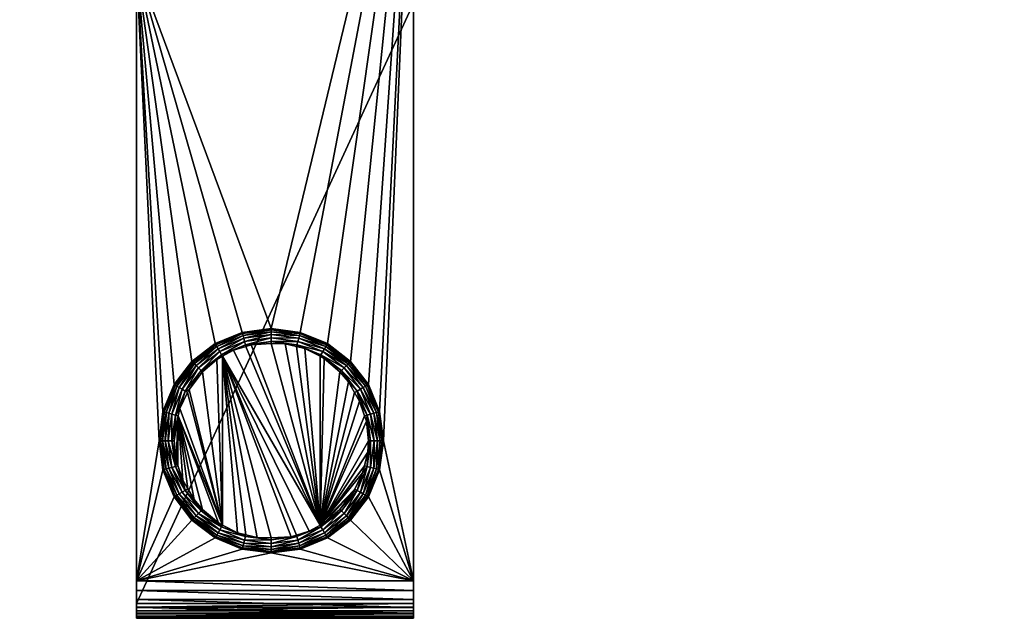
# Model space of a CAD drawing. Extents: x -0.116 to 0.121, y -0.221 to 0.
# Tile 58 of 179: x -0.016 to 0.116, y -0.221 to -0.141. Entities that reach past the tile are written whole.
import ezdxf

# ---------------------------------------------------------------- set-up
doc = ezdxf.new("R2010")
doc.units = 0
doc.layers.add('mesh', color=7, linetype='CONTINUOUS')

msp = doc.modelspace()

# ---------------------------------------------------------------- meshes
at = {"layer": 'mesh'}
mesh = msp.add_polyface(dxfattribs=at)
corners = [(0.06429, -0.10279, 0.16014), (0.06383, -0.10283, 0.1572), (0.063, -0.10279, 0.15535), (0.063, -0.10279, 0.14548), (0.06343, -0.10283, 0.14555), (0.06429, -0.10279, 0.14069), (0.063, -0.10283, 0.15041), (0.06257, -0.10279, 0.15041), (0.06321, -0.10283, 0.15383), (0.06348, -0.10283, 0.15527), (0.063, -0.10171, 0.14022), (0.06189, -0.10209, 0.14528), (0.06322, -0.10209, 0.1403), (0.06165, -0.10171, 0.14524), (0.06144, -0.10209, 0.15041), (0.06221, -0.10241, 0.14534), (0.06352, -0.10241, 0.14041), (0.06176, -0.10241, 0.15041), (0.06221, -0.10241, 0.15549), (0.06189, -0.10209, 0.15555), (0.06352, -0.10241, 0.16041), (0.06322, -0.10209, 0.16052), (0.06568, -0.10241, 0.16503), (0.06258, -0.10264, 0.1454), (0.06388, -0.10264, 0.14054), (0.06214, -0.10264, 0.15041), (0.06258, -0.10264, 0.15542), (0.06388, -0.10264, 0.16028), (0.01006, -0.09431, 0.02164), (0.01122, -0.09151, 0.02164), (0.111, -0.13376, 0.02164), (0.00821, -0.09671, 0.02164), (0.00581, -0.09856, 0.02164), (0.00301, -0.09972, 0.02164), (-0.05867, -0.10038, 0.02164), (-0.0563, -0.09465, 0.02164), (0, -0.10011, 0.02164), (-0.00301, -0.09972, 0.02164), (0.03702, -0.13876, 0.00164), (0.116, -0.10829, 0.00164), (0.03702, -0.10829, 0.00164), (0.03702, -0.10346, -0.00206), (0.116, -0.10329, -0.00336), (0.03702, -0.10329, -0.00336), (0.03702, -0.10396, -0.00086), (0.116, -0.10346, -0.00206), (0.03702, -0.10476, 0.00018), (0.116, -0.10396, -0.00086), (0.03702, -0.10579, 0.00097), (0.116, -0.10476, 0.00018), (0.03702, -0.107, 0.00147), (0.116, -0.10579, 0.00097), (0.116, -0.107, 0.00147), (0.116, -0.10329, -0.01447), (0.03702, -0.10329, -0.01947), (0, -0.13376, -0.01947), (0.018, -0.18226, -0.01947)]
mesh.append_faces([[corners[k] for k in face] for face in [(0, 1, 2, 2), (3, 4, 5, 5), (3, 6, 4, 4), (7, 6, 3, 3), (7, 8, 6, 6), (2, 8, 7, 7), (2, 9, 8, 8), (1, 9, 2, 2), (10, 11, 12, 12), (13, 14, 11, 11), (12, 15, 16, 16), (11, 15, 12, 12), (11, 17, 15, 15), (14, 17, 11, 11), (14, 18, 17, 17), (19, 18, 14, 14), (19, 20, 18, 18), (21, 20, 19, 19), (21, 22, 20, 20), (16, 23, 24, 24), (15, 23, 16, 16), (15, 25, 23, 23), (17, 25, 15, 15), (17, 26, 25, 25), (18, 26, 17, 17), (18, 27, 26, 26), (20, 27, 18, 18), (24, 3, 5, 5), (23, 3, 24, 24), (23, 7, 3, 3), (25, 7, 23, 23), (25, 2, 7, 7), (26, 2, 25, 25), (26, 0, 2, 2), (27, 0, 26, 26), (28, 29, 30, 30), (30, 31, 28, 28), (30, 32, 31, 31), (33, 32, 30, 30), (34, 35, 30, 30), (30, 36, 33, 33), (30, 37, 36, 36), (35, 37, 30, 30), (38, 39, 40, 40), (41, 42, 43, 43), (44, 45, 41, 41), (46, 47, 44, 44), (48, 49, 46, 46), (50, 51, 48, 48), (40, 52, 50, 50), (53, 54, 43, 43), (41, 43, 40, 40), (54, 40, 43, 43), (54, 38, 40, 40), (46, 44, 41, 41), (41, 48, 46, 46), (41, 50, 48, 48), (40, 50, 41, 41), (55, 56, 54, 54)]])
mesh = msp.add_polyface(dxfattribs=at)
corners = [(-0.111, -0.13871, 0.01727), (0.111, -0.13873, 0.01723), (0.111, -0.13876, 0.01664), (-0.111, -0.13869, 0.01748), (0.111, -0.13867, 0.01747), (-0.111, -0.13842, 0.01838), (0.111, -0.1386, 0.01774), (0.111, -0.13857, 0.01788), (0.111, -0.13845, 0.01837), (-0.111, -0.13834, 0.01866), (0.111, -0.13831, 0.01865), (-0.111, -0.13789, 0.01941), (0.111, -0.13822, 0.01882), (0.11217, -0.13855, 0.01749), (0.11199, -0.13864, 0.01664), (0.11184, -0.13869, 0.01664), (0.11234, -0.13818, 0.01855), (0.11119, -0.13827, 0.0188), (0.111, -0.13792, 0.01942), (0.1114, -0.13767, 0.01974), (0.11318, -0.13824, 0.01664), (0.11302, -0.13834, 0.01664), (0.1133, -0.13816, 0.01721), (0.11184, -0.13869, 0.00164), (0.111, -0.13876, 0.00164), (0.11302, -0.13834, 0.00164), (0.11407, -0.1377, 0.00164), (0.033, -0.19726, -0.02877), (0.03297, -0.19726, -0.02911), (0.03249, -0.20114, -0.02877), (0.03246, -0.19338, -0.02911), (0.03249, -0.19337, -0.02877), (0.03232, -0.19342, -0.02959), (0.03282, -0.19726, -0.02959), (0.03702, -0.13876, 0.00164), (0, -0.13876, 0.00164), (0.033, -0.19726, -0.01947), (0.03249, -0.20114, -0.01947), (0.03249, -0.19337, -0.01947), (0.03702, -0.216, -0.01947), (0.03702, -0.10329, -0.01947), (0.03702, -0.219, 0.00164), (0.03702, -0.21729, -0.0193), (0.03702, -0.221, -0.00036), (0.03702, -0.221, -0.01447), (0.03702, -0.22, 0.00137), (0.03702, -0.22041, 0.00106), (0.03702, -0.21952, 0.00157), (0.03702, -0.22073, 0.00064), (0.03702, -0.22093, 0.00016), (0.03702, -0.22083, -0.01577), (0.03702, -0.22033, -0.01697), (0.03702, -0.2185, -0.0188), (0.03702, -0.21954, -0.01801), (0.02861, -0.18665, -0.01947), (0.03099, -0.18976, -0.01947), (0.03099, -0.20476, -0.01947)]
mesh.append_faces([[corners[k] for k in face] for face in [(0, 1, 2, 2), (3, 4, 1, 1), (5, 6, 4, 4), (5, 7, 6, 6), (5, 8, 7, 7), (9, 10, 8, 8), (11, 12, 10, 10), (13, 14, 15, 15), (1, 15, 2, 2), (1, 13, 15, 15), (4, 13, 1, 1), (13, 7, 16, 16), (13, 6, 7, 7), (4, 6, 13, 13), (17, 10, 12, 12), (17, 8, 10, 10), (18, 17, 12, 12), (18, 19, 17, 17), (7, 17, 16, 16), (7, 8, 17, 17), (20, 21, 22, 22), (22, 13, 16, 16), (21, 13, 22, 22), (21, 14, 13, 13), (23, 24, 2, 2), (25, 20, 26, 26), (25, 21, 20, 20), (25, 14, 21, 21), (23, 14, 25, 25), (23, 15, 14, 14), (2, 15, 23, 23), (27, 28, 29, 29), (27, 30, 28, 28), (31, 30, 27, 27), (28, 32, 33, 33), (2, 34, 35, 35), (24, 34, 2, 2), (36, 27, 37, 37), (36, 31, 27, 27), (38, 31, 36, 36), (39, 34, 40, 40), (39, 41, 34, 34), (42, 41, 39, 39), (42, 43, 41, 41), (44, 43, 42, 42), (45, 41, 46, 46), (45, 47, 41, 41), (41, 48, 46, 46), (41, 49, 48, 48), (43, 49, 41, 41), (42, 50, 44, 44), (42, 51, 50, 50), (52, 51, 42, 42), (52, 53, 51, 51), (54, 55, 40, 40), (39, 37, 56, 56), (39, 36, 37, 37), (40, 36, 39, 39), (40, 38, 36, 36), (55, 38, 40, 40)]])
mesh = msp.add_polyface(dxfattribs=at)
corners = [(0.01462, -0.18464, -0.03077), (0.01456, -0.18443, -0.03075), (0.01294, -0.18515, -0.03077), (0.01532, -0.18442, -0.03077), (0.018, -0.18398, -0.03075), (0.018, -0.18426, -0.03077), (0.01988, -0.1843, -0.03077), (0.02144, -0.18443, -0.03075), (0.02138, -0.18466, -0.03077), (0.02251, -0.18493, -0.03077), (0.0255, -0.18427, -0.02877), (0.02187, -0.1828, -0.02911), (0.02549, -0.18429, -0.02911), (0.02188, -0.18277, -0.02877), (0.018, -0.18229, -0.02911), (0.018, -0.18226, -0.02877), (0.01413, -0.1828, -0.02911), (0.01412, -0.18277, -0.02877), (0.01051, -0.18429, -0.02911), (0.02184, -0.18294, -0.02959), (0.02541, -0.18442, -0.02959), (0.018, -0.18243, -0.02959), (0.01416, -0.18294, -0.02959), (0.01059, -0.18442, -0.02959), (0.02177, -0.18319, -0.03002), (0.02528, -0.18465, -0.03002), (0.018, -0.1827, -0.03002), (0.01423, -0.18319, -0.03002), (0.01072, -0.18465, -0.03002), (0.02167, -0.18354, -0.03037), (0.0251, -0.18496, -0.03037), (0.018, -0.18306, -0.03037), (0.01433, -0.18354, -0.03037), (0.0109, -0.18496, -0.03037), (0.02156, -0.18397, -0.03062), (0.018, -0.1835, -0.03062), (0.01444, -0.18397, -0.03062), (0.01112, -0.18534, -0.03062), (0.02488, -0.18534, -0.03062), (0.01136, -0.18576, -0.03075), (0.0255, -0.18427, -0.01947), (0.02188, -0.18277, -0.01947), (0.018, -0.18226, -0.01947), (0.01412, -0.18277, -0.01947), (0.0105, -0.18427, -0.02877), (0.02861, -0.18665, -0.01947), (0.03702, -0.10329, -0.01947)]
mesh.append_faces([[corners[k] for k in face] for face in [(0, 1, 2, 2), (3, 1, 0, 0), (3, 4, 1, 1), (5, 4, 3, 3), (6, 4, 5, 5), (6, 7, 4, 4), (8, 7, 6, 6), (9, 7, 8, 8), (10, 11, 12, 12), (13, 11, 10, 10), (13, 14, 11, 11), (15, 14, 13, 13), (15, 16, 14, 14), (17, 16, 15, 15), (17, 18, 16, 16), (12, 19, 20, 20), (11, 19, 12, 12), (11, 21, 19, 19), (14, 21, 11, 11), (14, 22, 21, 21), (16, 22, 14, 14), (16, 23, 22, 22), (20, 24, 25, 25), (19, 24, 20, 20), (19, 26, 24, 24), (21, 26, 19, 19), (21, 27, 26, 26), (22, 27, 21, 21), (22, 28, 27, 27), (25, 29, 30, 30), (24, 29, 25, 25), (24, 31, 29, 29), (26, 31, 24, 24), (26, 32, 31, 31), (27, 32, 26, 26), (27, 33, 32, 32), (29, 34, 30, 30), (29, 35, 34, 34), (31, 35, 29, 29), (31, 36, 35, 35), (32, 36, 31, 31), (32, 37, 36, 36), (33, 37, 32, 32), (34, 7, 38, 38), (34, 4, 7, 7), (35, 4, 34, 34), (35, 1, 4, 4), (36, 1, 35, 35), (36, 39, 1, 1), (37, 39, 36, 36), (40, 13, 10, 10), (41, 13, 40, 40), (41, 15, 13, 13), (42, 15, 41, 41), (42, 17, 15, 15), (43, 17, 42, 42), (43, 44, 17, 17), (45, 46, 40, 40), (46, 41, 40, 40), (46, 42, 41, 41)]])
mesh = msp.add_polyface(dxfattribs=at)
corners = [(0.111, -0.13792, 0.01942), (-0.111, -0.13789, 0.01941), (-0.111, -0.1377, 0.01972), (-0.111, -0.13871, 0.01727), (0.111, -0.13876, 0.01664), (-0.111, -0.13876, 0.01664), (-0.111, -0.13869, 0.01748), (0.111, -0.13873, 0.01723), (-0.111, -0.13842, 0.01838), (0.111, -0.13867, 0.01747), (-0.111, -0.13834, 0.01866), (0.111, -0.13845, 0.01837), (0.111, -0.13831, 0.01865), (0.111, -0.13822, 0.01882), (0.0051, -0.19574, -0.03077), (0.00554, -0.19392, -0.03077), (0.00518, -0.19382, -0.03075), (0.00473, -0.19726, -0.03075), (0.005, -0.19726, -0.03077), (0.00528, -0.19985, -0.03077), (0.00501, -0.18976, -0.02877), (0.00354, -0.19338, -0.02911), (0.00504, -0.18977, -0.02911), (0.00351, -0.19337, -0.02877), (0.00303, -0.19726, -0.02911), (0.003, -0.19726, -0.02877), (0.00368, -0.19342, -0.02959), (0.00516, -0.18985, -0.02959), (0.00318, -0.19726, -0.02959), (0.00394, -0.19349, -0.03002), (0.00539, -0.18998, -0.03002), (0.00344, -0.19726, -0.03002), (0.00429, -0.19358, -0.03037), (0.0038, -0.19726, -0.03037), (0.00471, -0.1937, -0.03062), (0.0057, -0.19016, -0.03037), (0.00424, -0.19726, -0.03062), (0.00518, -0.20069, -0.03075), (0, -0.13876, 0.00164), (0, -0.13876, -0.01447), (0.00501, -0.18976, -0.01947), (0.00351, -0.19337, -0.01947), (0.003, -0.19726, -0.01947), (0, -0.216, -0.01947), (0, -0.13859, -0.01577), (0, -0.13809, -0.01697), (0, -0.1373, -0.01801), (0, -0.13626, -0.0188), (0, -0.13505, -0.0193), (0, -0.13376, -0.01947), (-0.111, -0.13626, -0.0188), (-0.111, -0.1373, -0.01801), (-0.111, -0.13818, -0.01675), (-0.111, -0.13861, -0.01563), (0.00739, -0.18665, -0.01947), (0.111, -0.1376, 0.01979), (-0.111, -0.13714, 0.02029), (-0.111, -0.13683, 0.02059), (0.111, -0.13681, 0.02056), (-0.111, -0.13619, 0.02097), (-0.111, -0.13578, 0.02122), (0.111, -0.13717, 0.0203), (-0.111, -0.13737, 0.02005), (-0.111, -0.13806, -0.01701)]
mesh.append_faces([[corners[k] for k in face] for face in [(0, 1, 2, 2), (3, 4, 5, 5), (6, 7, 3, 3), (8, 9, 6, 6), (10, 11, 8, 8), (1, 12, 10, 10), (0, 13, 1, 1), (14, 15, 16, 16), (17, 14, 16, 16), (17, 18, 14, 14), (17, 19, 18, 18), (20, 21, 22, 22), (23, 21, 20, 20), (23, 24, 21, 21), (25, 24, 23, 23), (22, 26, 27, 27), (21, 26, 22, 22), (21, 28, 26, 26), (24, 28, 21, 21), (27, 29, 30, 30), (26, 29, 27, 27), (26, 31, 29, 29), (28, 31, 26, 26), (29, 32, 30, 30), (29, 33, 32, 32), (31, 33, 29, 29), (32, 34, 35, 35), (32, 36, 34, 34), (33, 36, 32, 32), (34, 17, 16, 16), (36, 17, 34, 34), (36, 37, 17, 17), (5, 38, 39, 39), (4, 38, 5, 5), (40, 23, 20, 20), (41, 23, 40, 40), (41, 25, 23, 23), (42, 25, 41, 41), (43, 44, 39, 39), (43, 45, 44, 44), (46, 45, 43, 43), (43, 47, 46, 46), (43, 48, 47, 47), (49, 48, 43, 43), (39, 38, 43, 43), (48, 50, 47, 47), (47, 51, 46, 46), (52, 44, 45, 45), (53, 39, 44, 44), (42, 49, 43, 43), (41, 49, 42, 42), (49, 40, 54, 54), (41, 40, 49, 49), (55, 56, 57, 57), (58, 59, 60, 60), (58, 57, 59, 59), (61, 55, 57, 57), (55, 62, 56, 56), (55, 2, 62, 62), (63, 45, 46, 46)]])
mesh = msp.add_polyface(dxfattribs=at)
corners = [(0.01148, -0.20854, -0.03077), (0.00682, -0.1908, -0.03077), (0.00578, -0.19295, -0.03077), (0.01148, -0.18597, -0.03077), (0.01073, -0.1864, -0.03077), (0.00701, -0.19039, -0.03077), (0.00554, -0.19392, -0.03077), (0.005, -0.19726, -0.03077), (0.00528, -0.19985, -0.03077), (0.0051, -0.19574, -0.03077), (0.00518, -0.19382, -0.03075), (0.0065, -0.19062, -0.03075), (0.01136, -0.18576, -0.03075), (0.00861, -0.18787, -0.03075), (0.01294, -0.18515, -0.03077), (0.01456, -0.18443, -0.03075), (0.0105, -0.18427, -0.02877), (0.01051, -0.18429, -0.02911), (0.01412, -0.18277, -0.02877), (0.00741, -0.18667, -0.02911), (0.00739, -0.18665, -0.02877), (0.00504, -0.18977, -0.02911), (0.00501, -0.18976, -0.02877), (0.01059, -0.18442, -0.02959), (0.01413, -0.1828, -0.02911), (0.00752, -0.18678, -0.02959), (0.00516, -0.18985, -0.02959), (0.01072, -0.18465, -0.03002), (0.01416, -0.18294, -0.02959), (0.0077, -0.18696, -0.03002), (0.00539, -0.18998, -0.03002), (0.0109, -0.18496, -0.03037), (0.01423, -0.18319, -0.03002), (0.00796, -0.18722, -0.03037), (0.0057, -0.19016, -0.03037), (0.00429, -0.19358, -0.03037), (0.00827, -0.18753, -0.03062), (0.01112, -0.18534, -0.03062), (0.00608, -0.19038, -0.03062), (0.00471, -0.1937, -0.03062), (0.03702, -0.13876, 0.00164), (0, -0.219, 0.00164), (0, -0.13876, 0.00164), (0.0105, -0.18427, -0.01947), (0.01412, -0.18277, -0.01947), (0.00739, -0.18665, -0.01947), (0.00501, -0.18976, -0.01947), (0, -0.13376, -0.01947), (0.018, -0.18226, -0.01947), (0.00882, -0.18805, -0.03077)]
mesh.append_faces([[corners[k] for k in face] for face in [(0, 1, 2, 2), (0, 3, 4, 4), (0, 5, 1, 1), (6, 7, 8, 8), (9, 7, 6, 6), (6, 0, 2, 2), (2, 10, 6, 6), (2, 11, 10, 10), (1, 11, 2, 2), (1, 5, 11, 11), (4, 12, 13, 13), (3, 12, 4, 4), (14, 12, 3, 3), (14, 15, 12, 12), (16, 17, 18, 18), (16, 19, 17, 17), (20, 19, 16, 16), (20, 21, 19, 19), (22, 21, 20, 20), (17, 23, 24, 24), (17, 25, 23, 23), (19, 25, 17, 17), (19, 26, 25, 25), (21, 26, 19, 19), (23, 27, 28, 28), (23, 29, 27, 27), (25, 29, 23, 23), (25, 30, 29, 29), (26, 30, 25, 25), (27, 31, 32, 32), (27, 33, 31, 31), (29, 33, 27, 27), (29, 34, 33, 33), (30, 34, 29, 29), (30, 35, 34, 34), (31, 36, 37, 37), (33, 36, 31, 31), (33, 38, 36, 36), (34, 38, 33, 33), (34, 39, 38, 38), (37, 13, 12, 12), (36, 13, 37, 37), (36, 11, 13, 13), (38, 11, 36, 36), (38, 10, 11, 11), (39, 10, 38, 38), (40, 41, 42, 42), (43, 16, 44, 44), (43, 20, 16, 16), (45, 20, 43, 43), (45, 22, 20, 20), (46, 22, 45, 45), (47, 45, 43, 43), (47, 44, 48, 48), (43, 44, 47, 47), (0, 4, 49, 49), (0, 49, 5, 5), (11, 49, 13, 13), (11, 5, 49, 49), (4, 13, 49, 49)]])
mesh = msp.add_polyface(dxfattribs=at)
corners = [(0.00554, -0.19392, -0.03077), (0.00553, -0.20059, -0.03077), (0.00618, -0.20255, -0.03077), (0.01349, -0.20958, -0.03077), (0.01148, -0.18597, -0.03077), (0.01148, -0.20854, -0.03077), (0.00528, -0.19985, -0.03077), (0.01093, -0.20825, -0.03077), (0.00881, -0.20645, -0.03077), (0.00768, -0.20511, -0.03077), (0.00685, -0.20369, -0.03077), (0.00861, -0.20664, -0.03075), (0.0065, -0.20389, -0.03075), (0.00518, -0.20069, -0.03075), (0.00473, -0.19726, -0.03075), (0.003, -0.19726, -0.02877), (0.00354, -0.20113, -0.02911), (0.00303, -0.19726, -0.02911), (0.00351, -0.20114, -0.02877), (0.00504, -0.20474, -0.02911), (0.00501, -0.20476, -0.02877), (0.00741, -0.20784, -0.02911), (0.00739, -0.20786, -0.02877), (0.00368, -0.20109, -0.02959), (0.00318, -0.19726, -0.02959), (0.00516, -0.20467, -0.02959), (0.00752, -0.20774, -0.02959), (0.00394, -0.20102, -0.03002), (0.00344, -0.19726, -0.03002), (0.00539, -0.20454, -0.03002), (0.0077, -0.20755, -0.03002), (0.00429, -0.20093, -0.03037), (0.0038, -0.19726, -0.03037), (0.0057, -0.20436, -0.03037), (0.00796, -0.2073, -0.03037), (0.00471, -0.20082, -0.03062), (0.00424, -0.19726, -0.03062), (0.00608, -0.20414, -0.03062), (0.00827, -0.20699, -0.03062), (0.003, -0.19726, -0.01947), (0.00351, -0.20114, -0.01947), (0.00501, -0.20476, -0.01947), (0.00739, -0.20786, -0.01947), (0, -0.216, -0.01947), (0, -0.13876, 0.00164), (0, -0.219, 0.00164)]
mesh.append_faces([[corners[k] for k in face] for face in [(0, 1, 2, 2), (3, 4, 5, 5), (0, 6, 1, 1), (0, 7, 5, 5), (8, 7, 0, 0), (0, 9, 8, 8), (0, 10, 9, 9), (2, 10, 0, 0), (11, 9, 12, 12), (11, 8, 9, 9), (12, 2, 13, 13), (12, 10, 2, 2), (9, 10, 12, 12), (13, 6, 14, 14), (13, 1, 6, 6), (2, 1, 13, 13), (15, 16, 17, 17), (18, 16, 15, 15), (18, 19, 16, 16), (20, 19, 18, 18), (20, 21, 19, 19), (22, 21, 20, 20), (17, 23, 24, 24), (16, 23, 17, 17), (16, 25, 23, 23), (19, 25, 16, 16), (19, 26, 25, 25), (21, 26, 19, 19), (24, 27, 28, 28), (23, 27, 24, 24), (23, 29, 27, 27), (25, 29, 23, 23), (25, 30, 29, 29), (26, 30, 25, 25), (28, 31, 32, 32), (27, 31, 28, 28), (27, 33, 31, 31), (29, 33, 27, 27), (29, 34, 33, 33), (30, 34, 29, 29), (32, 35, 36, 36), (31, 35, 32, 32), (31, 37, 35, 35), (33, 37, 31, 31), (33, 38, 37, 37), (34, 38, 33, 33), (35, 13, 36, 36), (35, 12, 13, 13), (37, 12, 35, 35), (37, 11, 12, 12), (38, 11, 37, 37), (39, 18, 15, 15), (40, 18, 39, 39), (40, 20, 18, 18), (41, 20, 40, 40), (41, 22, 20, 20), (42, 22, 41, 41), (43, 44, 45, 45), (39, 43, 40, 40), (43, 41, 40, 40)]])
mesh = msp.add_polyface(dxfattribs=at)
corners = [(0.02306, -0.20936, -0.03077), (0.02452, -0.20854, -0.03077), (0.01148, -0.18597, -0.03077), (0.01294, -0.18515, -0.03077), (0.01462, -0.18464, -0.03077), (0.01532, -0.18442, -0.03077), (0.018, -0.18426, -0.03077), (0.01988, -0.1843, -0.03077), (0.02138, -0.18466, -0.03077), (0.02251, -0.18493, -0.03077), (0.02452, -0.18597, -0.03077), (0.02507, -0.18626, -0.03077), (0.02719, -0.18806, -0.03077), (0.02832, -0.1894, -0.03077), (0.02915, -0.19082, -0.03077), (0.02982, -0.19196, -0.03077), (0.03047, -0.19392, -0.03077), (0.031, -0.19726, -0.03077), (0.03072, -0.19466, -0.03077), (0.0309, -0.19877, -0.03077), (0.018, -0.21026, -0.03077), (0.02068, -0.21009, -0.03077), (0.01349, -0.20958, -0.03077), (0.01462, -0.20985, -0.03077), (0.02464, -0.18576, -0.03075), (0.02144, -0.18443, -0.03075), (0.02739, -0.18787, -0.03075), (0.0295, -0.19062, -0.03075), (0.03082, -0.19382, -0.03075), (0.02861, -0.18665, -0.02877), (0.02859, -0.18667, -0.02911), (0.03099, -0.18976, -0.02877), (0.02549, -0.18429, -0.02911), (0.0255, -0.18427, -0.02877), (0.03096, -0.18977, -0.02911), (0.02848, -0.18678, -0.02959), (0.03084, -0.18985, -0.02959), (0.02541, -0.18442, -0.02959), (0.0283, -0.18696, -0.03002), (0.03061, -0.18998, -0.03002), (0.02528, -0.18465, -0.03002), (0.02804, -0.18722, -0.03037), (0.0303, -0.19016, -0.03037), (0.0251, -0.18496, -0.03037), (0.02773, -0.18753, -0.03062), (0.02992, -0.19038, -0.03062), (0.02488, -0.18534, -0.03062), (0.02156, -0.18397, -0.03062), (0.03702, -0.13876, 0.00164), (0.03702, -0.219, 0.00164), (0, -0.219, 0.00164), (0.02861, -0.18665, -0.01947), (0.03099, -0.18976, -0.01947), (0.0255, -0.18427, -0.01947)]
mesh.append_faces([[corners[k] for k in face] for face in [(0, 1, 2, 2), (1, 3, 2, 2), (1, 4, 3, 3), (5, 4, 1, 1), (1, 6, 5, 5), (1, 7, 6, 6), (8, 7, 1, 1), (1, 9, 8, 8), (1, 10, 9, 9), (11, 10, 1, 1), (1, 12, 11, 11), (1, 13, 12, 12), (14, 13, 1, 1), (1, 15, 14, 14), (1, 16, 15, 15), (1, 17, 18, 18), (1, 19, 17, 17), (20, 21, 2, 2), (22, 23, 2, 2), (9, 24, 25, 25), (10, 24, 9, 9), (11, 24, 10, 10), (11, 26, 24, 24), (12, 26, 11, 11), (13, 26, 12, 12), (13, 27, 26, 26), (14, 27, 13, 13), (15, 27, 14, 14), (15, 28, 27, 27), (16, 28, 15, 15), (29, 30, 31, 31), (29, 32, 30, 30), (33, 32, 29, 29), (34, 35, 36, 36), (30, 35, 34, 34), (30, 37, 35, 35), (32, 37, 30, 30), (36, 38, 39, 39), (35, 38, 36, 36), (35, 40, 38, 38), (37, 40, 35, 35), (39, 41, 42, 42), (38, 41, 39, 39), (38, 43, 41, 41), (40, 43, 38, 38), (42, 44, 45, 45), (41, 44, 42, 42), (41, 46, 44, 44), (43, 46, 41, 41), (43, 47, 46, 46), (45, 26, 27, 27), (44, 26, 45, 45), (44, 24, 26, 26), (46, 24, 44, 44), (46, 25, 24, 24), (48, 49, 50, 50), (51, 29, 52, 52), (51, 33, 29, 29), (53, 33, 51, 51)]])
mesh = msp.add_polyface(dxfattribs=at)
corners = [(0.03072, -0.19466, -0.03077), (0.03047, -0.19392, -0.03077), (0.02452, -0.20854, -0.03077), (0.03046, -0.2006, -0.03077), (0.0309, -0.19877, -0.03077), (0.01148, -0.18597, -0.03077), (0.02138, -0.20988, -0.03077), (0.02306, -0.20936, -0.03077), (0.02068, -0.21009, -0.03077), (0.01612, -0.21021, -0.03077), (0.018, -0.21026, -0.03077), (0.01462, -0.20985, -0.03077), (0.03022, -0.20157, -0.03077), (0.02918, -0.20372, -0.03077), (0.02527, -0.20812, -0.03077), (0.0295, -0.20389, -0.03075), (0.03082, -0.20069, -0.03075), (0.02899, -0.20412, -0.03077), (0.02739, -0.20664, -0.03075), (0.02464, -0.20875, -0.03075), (0.02144, -0.21008, -0.03075), (0.01456, -0.21008, -0.03075), (0.01349, -0.20958, -0.03077), (0.01136, -0.20875, -0.03075), (0.0255, -0.21025, -0.02877), (0.02859, -0.20784, -0.02911), (0.02549, -0.21022, -0.02911), (0.02861, -0.20786, -0.02877), (0.03096, -0.20474, -0.02911), (0.03099, -0.20476, -0.02877), (0.02848, -0.20774, -0.02959), (0.02541, -0.21009, -0.02959), (0.03084, -0.20467, -0.02959), (0.0283, -0.20755, -0.03002), (0.02528, -0.20987, -0.03002), (0.03061, -0.20454, -0.03002), (0.02804, -0.2073, -0.03037), (0.0251, -0.20955, -0.03037), (0.0303, -0.20436, -0.03037), (0.01433, -0.21097, -0.03037), (0.01444, -0.21055, -0.03062), (0.0109, -0.20955, -0.03037), (0.02488, -0.20917, -0.03062), (0.02167, -0.21097, -0.03037), (0.02773, -0.20699, -0.03062), (0.02992, -0.20414, -0.03062), (0.01112, -0.20917, -0.03062), (0.02156, -0.21055, -0.03062), (0.0255, -0.21025, -0.01947), (0.02861, -0.20786, -0.01947), (0.03099, -0.20476, -0.01947), (0.02718, -0.20646, -0.03077)]
mesh.append_faces([[corners[k] for k in face] for face in [(0, 1, 2, 2), (3, 4, 2, 2), (5, 6, 7, 7), (5, 8, 6, 6), (5, 9, 10, 10), (5, 11, 9, 9), (2, 12, 3, 3), (2, 13, 12, 12), (14, 13, 2, 2), (12, 15, 16, 16), (13, 15, 12, 12), (13, 17, 15, 15), (18, 14, 19, 19), (19, 7, 20, 20), (19, 2, 7, 7), (14, 2, 19, 19), (20, 6, 8, 8), (7, 6, 20, 20), (21, 22, 23, 23), (21, 11, 22, 22), (9, 11, 21, 21), (24, 25, 26, 26), (27, 25, 24, 24), (27, 28, 25, 25), (29, 28, 27, 27), (26, 30, 31, 31), (25, 30, 26, 26), (25, 32, 30, 30), (28, 32, 25, 25), (31, 33, 34, 34), (30, 33, 31, 31), (30, 35, 33, 33), (32, 35, 30, 30), (34, 36, 37, 37), (33, 36, 34, 34), (33, 38, 36, 36), (35, 38, 33, 33), (39, 40, 41, 41), (37, 42, 43, 43), (37, 44, 42, 42), (36, 44, 37, 37), (36, 45, 44, 44), (38, 45, 36, 36), (40, 21, 46, 46), (47, 19, 20, 20), (42, 19, 47, 47), (42, 18, 19, 19), (44, 18, 42, 42), (44, 15, 18, 18), (45, 15, 44, 44), (45, 16, 15, 15), (48, 27, 24, 24), (49, 27, 48, 48), (49, 29, 27, 27), (50, 29, 49, 49), (51, 17, 13, 13), (14, 51, 13, 13), (15, 51, 18, 18), (15, 17, 51, 51), (18, 51, 14, 14)]])
mesh = msp.add_polyface(dxfattribs=at)
corners = [(0.03072, -0.19466, -0.03077), (0.03082, -0.19382, -0.03075), (0.03047, -0.19392, -0.03077), (0.03127, -0.19726, -0.03075), (0.031, -0.19726, -0.03077), (0.0309, -0.19877, -0.03077), (0.03082, -0.20069, -0.03075), (0.03046, -0.2006, -0.03077), (0.03022, -0.20157, -0.03077), (0.03099, -0.20476, -0.02877), (0.03246, -0.20113, -0.02911), (0.03096, -0.20474, -0.02911), (0.03249, -0.20114, -0.02877), (0.03297, -0.19726, -0.02911), (0.03249, -0.19337, -0.02877), (0.03096, -0.18977, -0.02911), (0.03246, -0.19338, -0.02911), (0.03099, -0.18976, -0.02877), (0.02859, -0.18667, -0.02911), (0.03232, -0.19342, -0.02959), (0.03084, -0.18985, -0.02959), (0.03232, -0.20109, -0.02959), (0.03084, -0.20467, -0.02959), (0.03282, -0.19726, -0.02959), (0.03206, -0.19349, -0.03002), (0.03061, -0.18998, -0.03002), (0.03206, -0.20102, -0.03002), (0.03061, -0.20454, -0.03002), (0.03256, -0.19726, -0.03002), (0.03171, -0.19358, -0.03037), (0.0303, -0.19016, -0.03037), (0.03171, -0.20093, -0.03037), (0.0303, -0.20436, -0.03037), (0.0322, -0.19726, -0.03037), (0.03129, -0.1937, -0.03062), (0.02992, -0.19038, -0.03062), (0.03129, -0.20082, -0.03062), (0.02992, -0.20414, -0.03062), (0.03176, -0.19726, -0.03062), (0.0295, -0.19062, -0.03075), (0.03099, -0.20476, -0.01947), (0.03249, -0.20114, -0.01947), (0.033, -0.19726, -0.02877), (0.03249, -0.19337, -0.01947), (0.03099, -0.18976, -0.01947), (0.02861, -0.18665, -0.02877), (0.03702, -0.216, -0.01947), (0.02861, -0.20786, -0.01947), (0.0255, -0.21025, -0.01947), (0.02188, -0.21175, -0.01947)]
mesh.append_faces([[corners[k] for k in face] for face in [(0, 1, 2, 2), (0, 3, 1, 1), (4, 3, 0, 0), (5, 3, 4, 4), (5, 6, 3, 3), (7, 6, 5, 5), (8, 6, 7, 7), (9, 10, 11, 11), (12, 10, 9, 9), (12, 13, 10, 10), (14, 15, 16, 16), (17, 15, 14, 14), (17, 18, 15, 15), (16, 19, 13, 13), (16, 20, 19, 19), (15, 20, 16, 16), (11, 21, 22, 22), (10, 21, 11, 11), (10, 23, 21, 21), (13, 23, 10, 10), (19, 24, 23, 23), (19, 25, 24, 24), (20, 25, 19, 19), (22, 26, 27, 27), (21, 26, 22, 22), (21, 28, 26, 26), (23, 28, 21, 21), (23, 24, 28, 28), (24, 29, 28, 28), (24, 30, 29, 29), (25, 30, 24, 24), (27, 31, 32, 32), (26, 31, 27, 27), (26, 33, 31, 31), (28, 33, 26, 26), (28, 29, 33, 33), (29, 34, 33, 33), (29, 35, 34, 34), (30, 35, 29, 29), (32, 36, 37, 37), (31, 36, 32, 32), (31, 38, 36, 36), (33, 38, 31, 31), (33, 34, 38, 38), (34, 1, 38, 38), (34, 39, 1, 1), (35, 39, 34, 34), (36, 6, 37, 37), (36, 3, 6, 6), (38, 3, 36, 36), (38, 1, 3, 3), (40, 12, 9, 9), (41, 12, 40, 40), (41, 42, 12, 12), (43, 17, 14, 14), (44, 17, 43, 43), (44, 45, 17, 17), (46, 40, 47, 47), (48, 49, 46, 46)]])
mesh = msp.add_polyface(dxfattribs=at)
corners = [(0.01136, -0.20875, -0.03075), (0.01093, -0.20825, -0.03077), (0.00861, -0.20664, -0.03075), (0.01148, -0.20854, -0.03077), (0.01349, -0.20958, -0.03077), (0.00881, -0.20645, -0.03077), (0.00739, -0.20786, -0.02877), (0.01051, -0.21022, -0.02911), (0.00741, -0.20784, -0.02911), (0.0105, -0.21025, -0.02877), (0.01413, -0.21172, -0.02911), (0.01412, -0.21175, -0.02877), (0.01059, -0.21009, -0.02959), (0.00752, -0.20774, -0.02959), (0.01416, -0.21157, -0.02959), (0.01072, -0.20987, -0.03002), (0.0077, -0.20755, -0.03002), (0.01423, -0.21132, -0.03002), (0.0109, -0.20955, -0.03037), (0.00796, -0.2073, -0.03037), (0.01433, -0.21097, -0.03037), (0.01112, -0.20917, -0.03062), (0.00827, -0.20699, -0.03062), (0.01444, -0.21055, -0.03062), (0.01456, -0.21008, -0.03075), (0, -0.22093, 0.00016), (0.03702, -0.22093, 0.00016), (0, -0.221, -0.00036), (0, -0.22073, 0.00064), (0.03702, -0.22073, 0.00064), (0, -0.22041, 0.00106), (0.03702, -0.22041, 0.00106), (0, -0.22, 0.00137), (0.03702, -0.22, 0.00137), (0, -0.21952, 0.00157), (0.03702, -0.21952, 0.00157), (0, -0.219, 0.00164), (0.03702, -0.219, 0.00164), (0.03702, -0.221, -0.00036), (0, -0.221, -0.01447), (0.00739, -0.20786, -0.01947), (0.0105, -0.21025, -0.01947), (0.01412, -0.21175, -0.01947), (0, -0.21729, -0.0193), (0, -0.22083, -0.01577), (0, -0.216, -0.01947), (0, -0.22033, -0.01697), (0, -0.2185, -0.0188), (0, -0.21954, -0.01801), (0.03702, -0.21729, -0.0193), (0.03702, -0.2185, -0.0188), (0.03702, -0.21954, -0.01801), (0.03702, -0.22033, -0.01697), (0.03702, -0.22083, -0.01577), (0.03702, -0.221, -0.01447), (0.00501, -0.20476, -0.01947), (0.018, -0.21226, -0.01947)]
mesh.append_faces([[corners[k] for k in face] for face in [(0, 1, 2, 2), (0, 3, 1, 1), (4, 3, 0, 0), (1, 5, 2, 2), (6, 7, 8, 8), (9, 7, 6, 6), (9, 10, 7, 7), (11, 10, 9, 9), (8, 12, 13, 13), (7, 12, 8, 8), (7, 14, 12, 12), (10, 14, 7, 7), (13, 15, 16, 16), (12, 15, 13, 13), (12, 17, 15, 15), (14, 17, 12, 12), (16, 18, 19, 19), (15, 18, 16, 16), (15, 20, 18, 18), (17, 20, 15, 15), (19, 21, 22, 22), (18, 21, 19, 19), (18, 23, 21, 21), (22, 0, 2, 2), (21, 0, 22, 22), (21, 24, 0, 0), (25, 26, 27, 27), (28, 29, 25, 25), (30, 31, 28, 28), (32, 33, 30, 30), (34, 35, 32, 32), (36, 37, 34, 34), (38, 39, 27, 27), (40, 9, 6, 6), (41, 9, 40, 40), (41, 11, 9, 9), (42, 11, 41, 41), (43, 39, 44, 44), (43, 36, 39, 39), (45, 36, 43, 43), (46, 43, 44, 44), (46, 47, 43, 43), (48, 47, 46, 46), (36, 27, 39, 39), (36, 25, 27, 27), (28, 25, 36, 36), (36, 30, 28, 28), (36, 32, 30, 30), (34, 32, 36, 36), (43, 49, 45, 45), (47, 50, 43, 43), (48, 51, 47, 47), (46, 52, 48, 48), (44, 53, 46, 46), (39, 54, 44, 44), (45, 40, 55, 55), (41, 40, 45, 45), (45, 42, 41, 41), (45, 56, 42, 42)]])
mesh = msp.add_polyface(dxfattribs=at)
corners = [(0.02144, -0.21008, -0.03075), (0.02068, -0.21009, -0.03077), (0.018, -0.21053, -0.03075), (0.01612, -0.21021, -0.03077), (0.01456, -0.21008, -0.03075), (0.018, -0.21026, -0.03077), (0.018, -0.21226, -0.02877), (0.018, -0.21223, -0.02911), (0.01412, -0.21175, -0.02877), (0.02187, -0.21172, -0.02911), (0.02188, -0.21175, -0.02877), (0.02549, -0.21022, -0.02911), (0.0255, -0.21025, -0.02877), (0.01413, -0.21172, -0.02911), (0.018, -0.21208, -0.02959), (0.01416, -0.21157, -0.02959), (0.02184, -0.21157, -0.02959), (0.02541, -0.21009, -0.02959), (0.018, -0.21182, -0.03002), (0.01423, -0.21132, -0.03002), (0.02177, -0.21132, -0.03002), (0.02528, -0.20987, -0.03002), (0.018, -0.21145, -0.03037), (0.01433, -0.21097, -0.03037), (0.02167, -0.21097, -0.03037), (0.0251, -0.20955, -0.03037), (0.018, -0.21102, -0.03062), (0.01444, -0.21055, -0.03062), (0.02156, -0.21055, -0.03062), (0.02488, -0.20917, -0.03062), (0.03702, -0.22093, 0.00016), (0.03702, -0.221, -0.00036), (0, -0.221, -0.00036), (0, -0.22093, 0.00016), (0.03702, -0.22073, 0.00064), (0, -0.22073, 0.00064), (0.03702, -0.22041, 0.00106), (0, -0.22041, 0.00106), (0.03702, -0.22, 0.00137), (0, -0.22, 0.00137), (0.03702, -0.21952, 0.00157), (0, -0.21952, 0.00157), (0.03702, -0.219, 0.00164), (0.03702, -0.221, -0.01447), (0, -0.221, -0.01447), (0.02188, -0.21175, -0.01947), (0.018, -0.21226, -0.01947), (0.0255, -0.21025, -0.01947), (0.01412, -0.21175, -0.01947), (0.03702, -0.21729, -0.0193), (0.03702, -0.216, -0.01947), (0, -0.216, -0.01947), (0, -0.21729, -0.0193), (0.03702, -0.2185, -0.0188), (0, -0.2185, -0.0188), (0.03702, -0.21954, -0.01801), (0, -0.21954, -0.01801), (0.03702, -0.22033, -0.01697), (0, -0.22033, -0.01697), (0.03702, -0.22083, -0.01577), (0, -0.22083, -0.01577), (0.02861, -0.20786, -0.01947)]
mesh.append_faces([[corners[k] for k in face] for face in [(0, 1, 2, 2), (2, 3, 4, 4), (2, 5, 3, 3), (1, 5, 2, 2), (6, 7, 8, 8), (6, 9, 7, 7), (10, 9, 6, 6), (10, 11, 9, 9), (12, 11, 10, 10), (8, 7, 13, 13), (13, 14, 15, 15), (7, 14, 13, 13), (7, 16, 14, 14), (9, 16, 7, 7), (9, 17, 16, 16), (11, 17, 9, 9), (15, 18, 19, 19), (14, 18, 15, 15), (14, 20, 18, 18), (16, 20, 14, 14), (16, 21, 20, 20), (17, 21, 16, 16), (19, 22, 23, 23), (18, 22, 19, 19), (18, 24, 22, 22), (20, 24, 18, 18), (20, 25, 24, 24), (21, 25, 20, 20), (23, 26, 27, 27), (22, 26, 23, 23), (22, 28, 26, 26), (24, 28, 22, 22), (24, 29, 28, 28), (27, 2, 4, 4), (26, 2, 27, 27), (26, 0, 2, 2), (28, 0, 26, 26), (30, 31, 32, 32), (33, 34, 30, 30), (35, 36, 34, 34), (37, 38, 36, 36), (39, 40, 38, 38), (41, 42, 40, 40), (31, 43, 44, 44), (45, 10, 46, 46), (45, 12, 10, 10), (47, 12, 45, 45), (48, 6, 8, 8), (46, 6, 48, 48), (46, 10, 6, 6), (49, 50, 51, 51), (52, 53, 49, 49), (54, 55, 53, 53), (56, 57, 55, 55), (58, 59, 57, 57), (60, 43, 59, 59), (50, 61, 47, 47), (50, 46, 51, 51), (50, 45, 46, 46)]])

doc.saveas('drawing.dxf')
